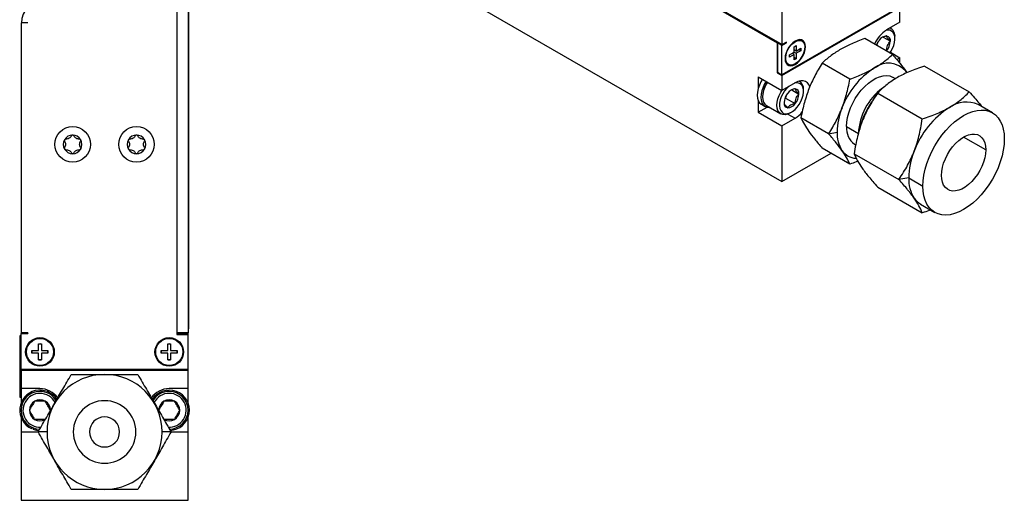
# Model space of a CAD drawing. Header units: millimetres. Extents: x 52 to 411, y 49 to 259.
# Tile 16 of 40: x 261 to 411, y 107 to 180. Entities that reach past the tile are written whole.
import ezdxf

# ---------------------------------------------------------------- set-up
doc = ezdxf.new("R2010")
doc.units = ezdxf.units.MM

msp = doc.modelspace()

# ---------------------------------------------------------------- linework, layer by layer
at = {"color": 7, "linetype": 'Continuous', "lineweight": 25}
for p, q in [((377.04, 176.08), (377.04, 214.61)), ((323.12, 186.32), (377, 155.21)), ((358.1, 187.02), (377.04, 176.08)), ((358.14, 186.84), (376.28, 176.37)), ((284.92, 182.88), (284.92, 132.2)), ((286.61, 182.88), (286.61, 132.2)), ((394.96, 181.86), (377, 171.49)), ((377, 171.39), (394.96, 181.76)), ((394.96, 179.48), (394.96, 181.76)), ((286.73, 132.79), (286.73, 181.31)), ((261.27, 132.2), (261.27, 179.38)), ((262.22, 179.38), (261.27, 179.38)), ((394.96, 179.48), (392.94, 178.31)), ((393.61, 178.54), (393.47, 178.62)), ((393.84, 174.58), (389.62, 177.02)), ((392.41, 177.23), (393.52, 176.59)), ((394.21, 176.99), (394.21, 177.22)), ((376.42, 176.45), (376.28, 176.37)), ((376.28, 176.37), (376.28, 171.81)), ((376.33, 176.34), (376.46, 176.42)), ((377, 175.95), (376.33, 176.34)), ((376.33, 176.34), (376.33, 171.88)), ((377, 175.95), (377.72, 176.37)), ((377, 171.49), (377, 175.95)), ((377.72, 176.47), (377.04, 176.08)), ((377.72, 176.37), (377.63, 176.42)), ((377.72, 176.37), (377.72, 176.47)), ((378.88, 175.75), (379.18, 175.93)), ((378.88, 174.93), (378.88, 175.75)), ((379.18, 175.93), (379.18, 175.11)), ((379.18, 175.11), (379.89, 175.52)), ((379.89, 175.16), (379.59, 175.34)), ((379.89, 175.52), (379.89, 175.16)), ((380.06, 176.63), (379.98, 176.67)), ((391.45, 175.96), (391.47, 175.98)), ((391.47, 175.98), (391.73, 176.63)), ((391.47, 175.98), (392.95, 175.13)), ((378.17, 174.52), (378.88, 174.93)), ((378.88, 174.58), (378.17, 174.17)), ((378.17, 174.17), (378.17, 174.52)), ((378.88, 174.58), (378.57, 174.76)), ((379.18, 175.11), (378.88, 175.28)), ((378.88, 174.93), (379.18, 174.76)), ((378.88, 173.76), (378.88, 174.58)), ((379.18, 173.94), (378.88, 174.11)), ((379.18, 173.94), (378.88, 173.76)), ((379.89, 175.16), (379.18, 174.76)), ((379.18, 174.76), (379.18, 173.94)), ((393.51, 174.92), (394.96, 174.08)), ((394.5, 173.82), (394.96, 174.08)), ((394.96, 173.25), (394.96, 174.08)), ((377.92, 173.11), (378, 173.06)), ((387.36, 170.84), (383.14, 173.28)), ((398.73, 172.82), (405.53, 168.9)), ((373.41, 171.18), (377, 169.11)), ((373.41, 171.18), (373.41, 169.41)), ((376.28, 171.81), (376.37, 171.86)), ((376.28, 171.81), (377, 171.39)), ((376.33, 171.88), (377, 171.49)), ((377, 171.39), (377, 169.11)), ((394.3, 170.89), (393.95, 171.09)), ((396.03, 171.8), (395.87, 172.04)), ((395.87, 172.04), (396.03, 171.8)), ((379.02, 170.28), (377, 169.11)), ((379.7, 170.5), (379.64, 170.54)), ((374.06, 168.22), (374.06, 168.1)), ((377.44, 167.88), (377.55, 167.94)), ((377.55, 167.94), (377.81, 168.59)), ((377.55, 167.94), (379.03, 167.09)), ((378.49, 169.19), (379.6, 168.55)), ((380.29, 168.95), (380.29, 169.19)), ((391.58, 168.69), (398.37, 164.77)), ((373.41, 167.56), (373.41, 165.79)), ((373.41, 165.79), (374.74, 166.56)), ((373.89, 166.99), (374.45, 166.67)), ((374.65, 166.79), (376.83, 165.53)), ((375.07, 166.53), (375.08, 166.54)), ((409.04, 165.71), (406.88, 166.95)), ((373.41, 165.79), (377, 163.72)), ((377, 163.72), (379.02, 164.88)), ((377.93, 165.51), (379.02, 164.88)), ((378.26, 165.67), (378.46, 165.79)), ((384.12, 162.49), (379.9, 164.93)), ((377, 163.72), (377, 155.21)), ((386.85, 163.6), (388.64, 162.56)), ((384.12, 162.49), (385.4, 162.76)), ((408.03, 160.06), (404.66, 162.01)), ((388.07, 160.9), (388.23, 160.81)), ((377, 155.21), (384.49, 159.54)), ((387.36, 157.88), (383.14, 160.31)), ((388, 159.47), (394.79, 155.55)), ((391.58, 154.38), (398.37, 150.46)), ((396.31, 155.78), (394.79, 155.55)), ((396.31, 155.78), (398.46, 154.54)), ((398.12, 151.77), (400.28, 150.53)), ((261.27, 139.67), (261.27, 139.67)), ((261.27, 139.3), (261.27, 139.3)), ((261.27, 135.19), (261.27, 135.19)), ((261.27, 134.37), (261.27, 134.37)), ((261.21, 126.61), (261.21, 132.08)), ((261.21, 132.08), (262.22, 132.08)), ((262.22, 132.2), (261.27, 132.2)), ((261.27, 132.08), (261.27, 132.2)), ((262.21, 132.2), (262.21, 132.08)), ((262.22, 132.08), (262.22, 132.2)), ((284.92, 132.2), (284.92, 131.95)), ((286.61, 132.2), (284.92, 132.2)), ((286.61, 132.08), (284.92, 132.08)), ((284.92, 131.95), (286.61, 131.95)), ((285.66, 132.08), (285.66, 132.2)), ((286.61, 132.79), (286.73, 132.79)), ((286.61, 132.08), (286.61, 132.2)), ((286.61, 131.95), (286.61, 132.08)), ((286.61, 126.61), (286.61, 131.95)), ((261.08, 131.76), (261.21, 131.76)), ((261.08, 130.49), (261.08, 131.76)), ((261.21, 130.49), (261.08, 130.49)), ((261.08, 123.63), (261.08, 130.49)), ((263.86, 130.5), (264.29, 130.5)), ((263.86, 129.5), (263.86, 130.5)), ((264.29, 130.5), (264.29, 129.5)), ((283.53, 129.5), (283.53, 130.5)), ((283.53, 130.5), (283.97, 130.5)), ((283.97, 130.5), (283.97, 129.5)), ((261.08, 129.68), (261.08, 129.68)), ((262.86, 129.5), (263.86, 129.5)), ((262.86, 129.07), (262.86, 129.5)), ((263.86, 129.07), (262.86, 129.07)), ((263.86, 128.06), (263.86, 129.07)), ((264.29, 129.5), (265.3, 129.5)), ((264.29, 129.07), (264.29, 128.06)), ((265.3, 129.07), (264.29, 129.07)), ((265.3, 129.28), (265.28, 129.5)), ((265.28, 129.07), (265.3, 129.28)), ((265.3, 129.5), (265.3, 129.07)), ((282.53, 129.5), (283.53, 129.5)), ((282.53, 129.07), (282.53, 129.5)), ((283.53, 129.07), (282.53, 129.07)), ((283.53, 128.06), (283.53, 129.07)), ((283.97, 129.5), (284.97, 129.5)), ((283.97, 129.07), (283.97, 128.06)), ((284.97, 129.07), (283.97, 129.07)), ((284.97, 129.28), (284.95, 129.5)), ((284.95, 129.07), (284.97, 129.28)), ((284.97, 129.5), (284.97, 129.07)), ((264.29, 128.06), (263.86, 128.06)), ((283.97, 128.06), (283.53, 128.06)), ((286.61, 126.61), (261.21, 126.61)), ((261.21, 126.61), (261.21, 126.49)), ((261.21, 126.49), (261.21, 123.69)), ((261.21, 126.49), (286.61, 126.49)), ((262.54, 126.61), (262.54, 126.49)), ((280.54, 126.49), (280.54, 126.61)), ((286.61, 126.49), (286.61, 126.61)), ((286.61, 123.69), (286.61, 126.49)), ((261.08, 123.63), (261.21, 123.63)), ((261.08, 122.36), (261.08, 123.63)), ((264.07, 123.69), (261.21, 123.69)), ((261.21, 123.69), (261.21, 121.52)), ((286.61, 123.69), (283.75, 123.69)), ((286.61, 121.52), (286.61, 123.69)), ((261.21, 122.36), (261.08, 122.36)), ((261.21, 119.26), (261.21, 117.09)), ((286.61, 117.09), (286.61, 119.26)), ((261.21, 117.09), (261.21, 106.68)), ((261.21, 117.09), (263.79, 117.09)), ((262.78, 117.6), (262.85, 117.79)), ((263.09, 117.69), (263.01, 117.51)), ((265.14, 117.09), (263.79, 117.09)), ((284.03, 117.09), (282.67, 117.09)), ((284.03, 117.09), (286.61, 117.09)), ((286.61, 106.68), (286.61, 117.09)), ((261.21, 106.68), (286.61, 106.68))]:
    msp.add_line(p, q, dxfattribs=at)
at = {"color": 7, "linetype": 'Continuous', "lineweight": 25, "flags": 128}
for points in [[(393.43, 174.82), (393.57, 175.02), (393.82, 175.47), (394.02, 175.95), (394.15, 176.42), (394.21, 176.88), (394.19, 177.29), (394.1, 177.65), (393.93, 177.94), (393.71, 178.15), (393.43, 178.27), (393.11, 178.29), (392.81, 178.23)], [(380.57, 175.74), (380.53, 176.11), (380.42, 176.42), (380.24, 176.65), (379.99, 176.79), (379.7, 176.84), (379.37, 176.78), (379.03, 176.63), (378.69, 176.38), (378.36, 176.06), (378.07, 175.68), (377.82, 175.26), (377.64, 174.81), (377.52, 174.37), (377.48, 173.95), (377.52, 173.58), (377.64, 173.27), (377.82, 173.03), (378.07, 172.89), (378.36, 172.85), (378.69, 172.91), (379.03, 173.06), (379.37, 173.3), (379.7, 173.62), (379.99, 174), (380.24, 174.43), (380.42, 174.87), (380.53, 175.32), (380.57, 175.74)], [(379.03, 173.16), (378.69, 173.01), (378.38, 172.97), (378.09, 173.02), (377.86, 173.17), (377.69, 173.41), (377.6, 173.72), (377.58, 174.1), (377.64, 174.52), (377.77, 174.96), (377.97, 175.39), (378.23, 175.79), (378.53, 176.13), (378.86, 176.41), (379.2, 176.61), (379.53, 176.71), (379.83, 176.71), (380.09, 176.61), (380.29, 176.41), (380.42, 176.13), (380.48, 175.78), (380.46, 175.38), (380.36, 174.95), (380.2, 174.51), (379.96, 174.1), (379.68, 173.72), (379.36, 173.4), (379.03, 173.16)], [(386.85, 163.6), (386.89, 164.27), (387, 164.98), (387.19, 165.71), (387.45, 166.44), (387.78, 167.17), (388.17, 167.87), (388.61, 168.54), (389.09, 169.16), (389.62, 169.72), (390.16, 170.21), (390.72, 170.63), (391.29, 170.95), (391.85, 171.19), (392.4, 171.33), (392.92, 171.37), (393.41, 171.31), (393.85, 171.15), (393.95, 171.09)], [(374.06, 170.81), (373.82, 170.42), (373.58, 169.9), (373.4, 169.38), (373.29, 168.86), (373.25, 168.37), (373.3, 167.93), (373.41, 167.55), (373.6, 167.24), (373.86, 167.01), (373.89, 166.99)], [(374.61, 170.49), (374.38, 170.1), (374.14, 169.58), (373.95, 169.06), (373.85, 168.54), (373.81, 168.05), (373.85, 167.61), (373.97, 167.22), (374.16, 166.92), (374.41, 166.69), (374.72, 166.56), (375.07, 166.53)], [(374.82, 170.37), (374.65, 170.11), (374.4, 169.61), (374.21, 169.09), (374.1, 168.59), (374.06, 168.11), (374.09, 167.67), (374.21, 167.3), (374.4, 167), (374.65, 166.79), (374.65, 166.79)], [(378.05, 169.71), (377.75, 169.43), (377.42, 169.03), (377.14, 168.59), (376.91, 168.13), (376.75, 167.65), (376.66, 167.18), (376.64, 166.74), (376.69, 166.35), (376.82, 166.03), (377.02, 165.78), (377.27, 165.61), (377.57, 165.54), (377.91, 165.57), (378.27, 165.69), (378.64, 165.91), (379.01, 166.2), (379.35, 166.56), (379.65, 166.98), (379.91, 167.44), (380.1, 167.91), (380.23, 168.39), (380.29, 168.84), (380.27, 169.26), (380.18, 169.62), (380.02, 169.91), (379.79, 170.12), (379.51, 170.23), (379.19, 170.25), (378.88, 170.2)], [(381.26, 169.63), (381.11, 169.99), (380.88, 170.28), (380.59, 170.48), (380.25, 170.58), (379.86, 170.58), (379.45, 170.48), (379.02, 170.28)], [(378.26, 165.67), (378.26, 165.67), (377.86, 165.49), (377.48, 165.4), (377.13, 165.42), (376.82, 165.53), (376.57, 165.74), (376.38, 166.04), (376.27, 166.42), (376.23, 166.85), (376.27, 167.33), (376.39, 167.84), (376.57, 168.35), (376.83, 168.85), (376.99, 169.11)], [(398.46, 154.54), (398.5, 155.36), (398.62, 156.22), (398.81, 157.1), (399.08, 158), (399.41, 158.9), (399.81, 159.78), (400.28, 160.65), (400.8, 161.48), (401.36, 162.27), (401.97, 163.01), (402.61, 163.69), (403.28, 164.3), (403.96, 164.83), (404.66, 165.27), (405.35, 165.63), (406.04, 165.89), (406.7, 166.05), (407.35, 166.12), (407.96, 166.08), (408.52, 165.94), (409.04, 165.71), (409.5, 165.38), (409.91, 164.95), (410.24, 164.44), (410.51, 163.86), (410.7, 163.2), (410.82, 162.47), (410.85, 161.69)], [(401.29, 156.17), (401.33, 156.77), (401.44, 157.41), (401.62, 158.05), (401.88, 158.7), (402.19, 159.34), (402.56, 159.95), (402.97, 160.51), (403.43, 161.03), (403.91, 161.48), (404.41, 161.85), (404.91, 162.14), (405.41, 162.34), (405.89, 162.45), (406.34, 162.46), (406.76, 162.37), (407.13, 162.19), (407.44, 161.91), (407.69, 161.56), (407.88, 161.12), (407.99, 160.62), (408.03, 160.06)], [(410.85, 161.69), (410.82, 160.87), (410.7, 160.01), (410.51, 159.13), (410.24, 158.24), (409.91, 157.34), (409.5, 156.45), (409.04, 155.59), (408.52, 154.75), (407.96, 153.96), (407.35, 153.22), (406.7, 152.55), (406.04, 151.94), (405.35, 151.41), (404.66, 150.96), (403.96, 150.61), (403.28, 150.35), (402.61, 150.18), (401.97, 150.12), (401.36, 150.16), (400.8, 150.29), (400.28, 150.53), (399.81, 150.86), (399.41, 151.28), (399.08, 151.79), (398.81, 152.38), (398.62, 153.04), (398.5, 153.76), (398.46, 154.54)], [(408.03, 160.06), (407.99, 159.46), (407.88, 158.83), (407.69, 158.18), (407.44, 157.53), (407.13, 156.9), (406.76, 156.29), (406.34, 155.72), (405.89, 155.21), (405.41, 154.76), (404.91, 154.38), (404.41, 154.09), (403.91, 153.89), (403.43, 153.79), (402.97, 153.78), (402.56, 153.87), (402.19, 154.05), (401.88, 154.32), (401.62, 154.68), (401.44, 155.11), (401.33, 155.62), (401.29, 156.17)], [(264.29, 130.48), (264.17, 130.5), (263.86, 130.48)], [(283.97, 130.48), (283.84, 130.5), (283.53, 130.48)], [(263.86, 128.08), (264.17, 128.07), (264.29, 128.08)], [(283.53, 128.08), (283.84, 128.07), (283.97, 128.08)], [(263.01, 117.51), (263.57, 117.36), (263.94, 117.32)]]:
    msp.add_lwpolyline(points, dxfattribs=at)
at = {"color": 7, "linetype": 'Continuous', "lineweight": 25}
for centre, radius in [((269.05, 160.89), 2.71), ((278.77, 160.89), 2.71), ((264.08, 129.28), 2.18), ((264.08, 129.28), 2.06), ((283.75, 129.28), 2.18), ((283.75, 129.28), 2.06)]:
    msp.add_circle(centre, radius, dxfattribs=at)
for centre, radius, start, end in [((264.76, 179.38), 3.49, 90, 180), ((392.86, 177.39), 1.36, 352.9793, 63.8438), ((395.6, 174.12), 4.96, 122.4153, 155.5161), ((393.03, 175.94), 1.46, 93.2753, 146.5166), ((392.82, 176.7), 0.707, 350.6344, 79.2103), ((379.56, 175.85), 0.92, 63.5114, 115.8077), ((393.94, 175.04), 2.73, 141.1817, 159.3042), ((391.05, 176.71), 2.46, 320.1706, 357.2768), ((378.45, 173.9), 0.95, 185.0827, 235.6089), ((397.59, 162.21), 12.2, 122.6689, 159.7419), ((393.21, 169.73), 3.52, 41.006, 128.775), ((378.14, 168.05), 4.08, 145.0935, 177.6295), ((379.12, 167.9), 1.46, 93.2753, 146.5166), ((378.9, 168.67), 0.707, 350.6344, 79.2103), ((378.91, 169.35), 1.39, 353.4215, 58.4421), ((397.79, 162.11), 9.16, 126.8745, 177.1918), ((379.79, 167.13), 2.46, 140.1706, 177.2768), ((377.14, 168.67), 2.46, 320.1706, 357.2768), ((378.03, 167.13), 0.707, 170.6344, 259.2103), ((377.81, 167.9), 1.46, 273.2753, 326.5166), ((395.73, 162.56), 10.33, 157.9788, 178.8918), ((400.38, 160.59), 11.84, 142.9239, 165.4645), ((409.77, 155.18), 13.47, 122.6689, 159.7419), ((405.08, 162.82), 4.51, 66.4223, 124.8882), ((376.81, 168.54), 4.27, 301.1027, 320.4972), ((389.79, 163.3), 2.95, 174.3087, 234.3791), ((269.05, 160.89), 1.42, 90, 150), ((269.05, 160.89), 1.42, 30, 90), ((278.77, 160.89), 1.42, 90, 150), ((278.77, 160.89), 1.42, 30, 90), ((390.26, 162.56), 4.87, 177.6485, 212.3492), ((269.05, 160.89), 1.42, 150, 210), ((269.05, 160.89), 1.42, 330, 30), ((278.77, 160.89), 1.42, 150, 210), ((278.77, 160.89), 1.42, 330, 30), ((269.05, 160.89), 1.42, 210, 270), ((269.05, 160.89), 1.42, 270, 330), ((278.77, 160.89), 1.42, 210, 270), ((278.77, 160.89), 1.42, 270, 330), ((388.43, 161.53), 2.77, 214.6279, 266.9989), ((407.71, 155.56), 11.41, 157.9788, 178.8918), ((401.68, 155.56), 5.38, 177.6485, 212.3492), ((399.67, 154.43), 3.07, 214.5127, 239.7953), ((264.08, 129.28), 1.22, 169.8001, 190.1999), ((283.75, 129.28), 1.22, 169.8001, 190.1999), ((273.91, 117.09), 8.76, 0, 180), ((264.07, 120.39), 3.07, 32.1865, 245.1835), ((264.07, 120.39), 2.87, 89.8831, 269.8036), ((264.07, 120.39), 2.58, 89.8831, 273.1686), ((264.07, 120.39), 3.3, 34.5752, 90), ((264.07, 120.39), 2.87, 30.1023, 89.8831), ((264.07, 120.39), 2.58, 26.6292, 89.8831), ((283.75, 120.39), 3.3, 90, 145.6275), ((283.75, 120.39), 3.07, 272.3238, 147.8476), ((283.75, 120.39), 2.87, 89.8831, 150.0449), ((283.75, 120.39), 2.58, 89.8831, 153.5998), ((283.75, 120.39), 2.58, 266.1545, 89.8831), ((283.75, 120.39), 2.87, 270.1137, 89.8831), ((264.07, 120.39), 1.6, 119.8831, 179.8831), ((264.07, 120.39), 1.6, 59.8831, 119.8831), ((264.07, 120.39), 1.6, 359.8831, 59.8831), ((273.91, 117.09), 4.76, 0, 180), ((283.75, 120.39), 1.6, 119.8831, 179.8831), ((283.75, 120.39), 1.6, 59.8831, 119.8831), ((283.75, 120.39), 1.6, 359.8831, 59.8831), ((264.07, 120.39), 1.6, 179.8831, 239.8831), ((283.75, 120.39), 1.6, 299.8831, 359.8831), ((264.07, 120.39), 1.6, 239.8831, 299.8831), ((273.91, 117.09), 2.29, 0, 180), ((283.75, 120.39), 1.6, 239.8831, 299.8831), ((273.91, 117.09), 8.76, 180, 0), ((273.91, 117.09), 4.76, 180, 0), ((273.91, 117.09), 2.29, 180, 0)]:
    msp.add_arc(centre, radius, start, end, dxfattribs=at)
for points, knots in [([(389.62, 177.02), (388.88, 176.75), (388.24, 176.49), (387.04, 175.96), (386.5, 175.68), (385.98, 175.38)], [0, 0, 0, 0, 0.5, 0.5, 1, 1, 1, 1]), ([(392.95, 177.4), (392.87, 177.38), (392.65, 177.34), (392.47, 177.26), (392.36, 177.21)], [0, 0, 0, 0, 0.386069, 1, 1, 1, 1]), ([(393.52, 176.59), (393.43, 176.68), (393.35, 176.76), (393.2, 176.93), (393.13, 177.01), (392.98, 177.22), (392.95, 177.32), (392.95, 177.4)], [0, 0, 0, 0, 0.25, 0.25, 0.5, 0.5, 1, 1, 1, 1]), ([(385.98, 175.38), (385.46, 175.08), (384.98, 174.77), (384.05, 174.08), (383.6, 173.71), (383.14, 173.28)], [0, 0, 0, 0, 0.5, 0.5, 1, 1, 1, 1]), ([(392.95, 175.13), (392.95, 175.27), (392.96, 175.4), (393, 175.68), (393.03, 175.81), (393.18, 176.2), (393.34, 176.41), (393.52, 176.59)], [0, 0, 0, 0, 0.25, 0.25, 0.5, 0.5, 1, 1, 1, 1]), ([(391.01, 172.48), (391.53, 172.78), (392.01, 173.09), (392.93, 173.78), (393.38, 174.16), (393.84, 174.58)], [0, 0, 0, 0, 0.5, 0.5, 1, 1, 1, 1]), ([(393.84, 174.58), (394.28, 174.07), (394.66, 173.63), (395.32, 172.8), (395.61, 172.41), (395.87, 172.04)], [0, 0, 0, 0, 0.5, 0.5, 1, 1, 1, 1]), ([(383.14, 173.28), (382.7, 172.58), (382.33, 171.93), (381.67, 170.64), (381.38, 170.01), (381.12, 169.34)], [0, 0, 0, 0, 0.5, 0.5, 1, 1, 1, 1]), ([(387.36, 170.84), (388.1, 171.11), (388.75, 171.37), (389.94, 171.9), (390.49, 172.18), (391.01, 172.48)], [0, 0, 0, 0, 0.5, 0.5, 1, 1, 1, 1]), ([(398.73, 172.82), (397.88, 172.55), (397.14, 172.28), (395.78, 171.71), (395.18, 171.41), (394.6, 171.08)], [0, 0, 0, 0, 0.5, 0.5, 1, 1, 1, 1]), ([(394.6, 171.08), (394.03, 170.75), (393.51, 170.4), (392.52, 169.62), (392.05, 169.19), (391.58, 168.69)], [0, 0, 0, 0, 0.5, 0.5, 1, 1, 1, 1]), ([(379.03, 169.36), (378.95, 169.35), (378.74, 169.3), (378.56, 169.22), (378.44, 169.18)], [0, 0, 0, 0, 0.386069, 1, 1, 1, 1]), ([(379.6, 168.55), (379.51, 168.64), (379.43, 168.73), (379.28, 168.89), (379.21, 168.97), (379.06, 169.19), (379.03, 169.29), (379.03, 169.36)], [0, 0, 0, 0, 0.25, 0.25, 0.5, 0.5, 1, 1, 1, 1]), ([(386.15, 166.43), (386.41, 167.1), (386.63, 167.78), (387.03, 169.22), (387.2, 169.99), (387.36, 170.84)], [0, 0, 0, 0, 0.5, 0.5, 1, 1, 1, 1]), ([(379.03, 167.09), (379.03, 167.23), (379.04, 167.37), (379.08, 167.64), (379.11, 167.78), (379.26, 168.16), (379.42, 168.37), (379.6, 168.55)], [0, 0, 0, 0, 0.25, 0.25, 0.5, 0.5, 1, 1, 1, 1]), ([(381.12, 169.34), (380.86, 168.66), (380.64, 167.99), (380.24, 166.54), (380.06, 165.78), (379.9, 164.93)], [0, 0, 0, 0, 0.5, 0.5, 1, 1, 1, 1]), ([(391.58, 168.69), (391.05, 167.95), (390.61, 167.25), (389.85, 165.84), (389.52, 165.14), (389.23, 164.4)], [0, 0, 0, 0, 0.5, 0.5, 1, 1, 1, 1]), ([(402.5, 166.52), (403.08, 166.85), (403.6, 167.2), (404.59, 167.98), (405.06, 168.41), (405.53, 168.9)], [0, 0, 0, 0, 0.5, 0.5, 1, 1, 1, 1]), ([(405.53, 168.9), (405.8, 168.6), (406.32, 168.01), (406.96, 167.25), (407.28, 166.82), (407.4, 166.65)], [0, 0, 0, 0, 0.391216, 0.751407, 1, 1, 1, 1]), ([(377.33, 167.25), (377.33, 167.21), (377.34, 167.17), (377.38, 167.06), (377.41, 167), (377.56, 166.79), (377.72, 166.62), (377.89, 166.44)], [0, 0, 0, 0, 0.25, 0.25, 0.5, 0.5, 1, 1, 1, 1]), ([(379.03, 167.09), (378.9, 167.07), (378.77, 167.04), (378.52, 166.96), (378.41, 166.91), (378.21, 166.8), (378.13, 166.73), (377.99, 166.59), (377.94, 166.51), (377.89, 166.44)], [0, 0, 0, 0, 0.25, 0.25, 0.5, 0.5, 0.75, 0.75, 1, 1, 1, 1]), ([(384.12, 162.49), (384.56, 163.18), (384.94, 163.83), (385.6, 165.12), (385.89, 165.76), (386.15, 166.43)], [0, 0, 0, 0, 0.5, 0.5, 1, 1, 1, 1]), ([(398.37, 164.77), (399.23, 165.04), (399.97, 165.32), (401.32, 165.89), (401.93, 166.19), (402.5, 166.52)], [0, 0, 0, 0, 0.5, 0.5, 1, 1, 1, 1]), ([(379.9, 164.93), (380.06, 164.58), (380.24, 164.25), (380.64, 163.57), (380.86, 163.22), (381.12, 162.85)], [0, 0, 0, 0, 0.5, 0.5, 1, 1, 1, 1]), ([(389.23, 164.4), (388.95, 163.66), (388.71, 162.91), (388.31, 161.3), (388.14, 160.44), (388, 159.47)], [0, 0, 0, 0, 0.5, 0.5, 1, 1, 1, 1]), ([(397.14, 159.84), (397.42, 160.58), (397.66, 161.33), (398.06, 162.95), (398.23, 163.81), (398.37, 164.77)], [0, 0, 0, 0, 0.5, 0.5, 1, 1, 1, 1]), ([(268.87, 162.2), (268.83, 162.12), (268.78, 162.05), (268.66, 161.92), (268.59, 161.86), (268.43, 161.77), (268.35, 161.74), (268.17, 161.7), (268.09, 161.7), (268, 161.7)], [0, 0, 0, 0, 0.25, 0.25, 0.5, 0.5, 0.75, 0.75, 1, 1, 1, 1]), ([(269.05, 162.31), (269.01, 162.31), (268.97, 162.3), (268.9, 162.26), (268.88, 162.23), (268.87, 162.2)], [0, 0, 0, 0, 0.5, 0.5, 1, 1, 1, 1]), ([(269.23, 162.2), (269.21, 162.23), (269.19, 162.26), (269.12, 162.3), (269.09, 162.31), (269.05, 162.31)], [0, 0, 0, 0, 0.5, 0.5, 1, 1, 1, 1]), ([(270.09, 161.7), (270.01, 161.7), (269.92, 161.7), (269.75, 161.74), (269.66, 161.77), (269.5, 161.86), (269.43, 161.92), (269.31, 162.05), (269.26, 162.12), (269.23, 162.2)], [0, 0, 0, 0, 0.25, 0.25, 0.5, 0.5, 0.75, 0.75, 1, 1, 1, 1]), ([(278.59, 162.2), (278.55, 162.12), (278.51, 162.05), (278.39, 161.92), (278.32, 161.86), (278.16, 161.77), (278.07, 161.74), (277.9, 161.7), (277.81, 161.7), (277.73, 161.7)], [0, 0, 0, 0, 0.25, 0.25, 0.5, 0.5, 0.75, 0.75, 1, 1, 1, 1]), ([(278.77, 162.31), (278.73, 162.31), (278.69, 162.3), (278.63, 162.26), (278.6, 162.23), (278.59, 162.2)], [0, 0, 0, 0, 0.5, 0.5, 1, 1, 1, 1]), ([(278.95, 162.2), (278.93, 162.23), (278.91, 162.26), (278.85, 162.3), (278.81, 162.31), (278.77, 162.31)], [0, 0, 0, 0, 0.5, 0.5, 1, 1, 1, 1]), ([(279.81, 161.7), (279.73, 161.7), (279.64, 161.7), (279.47, 161.74), (279.38, 161.77), (279.22, 161.86), (279.15, 161.92), (279.03, 162.05), (278.98, 162.12), (278.95, 162.2)], [0, 0, 0, 0, 0.25, 0.25, 0.5, 0.5, 0.75, 0.75, 1, 1, 1, 1]), ([(381.12, 162.85), (381.38, 162.48), (381.67, 162.1), (382.33, 161.27), (382.7, 160.82), (383.14, 160.31)], [0, 0, 0, 0, 0.5, 0.5, 1, 1, 1, 1]), ([(386.15, 159.95), (385.89, 160.32), (385.6, 160.7), (384.94, 161.53), (384.56, 161.98), (384.12, 162.49)], [0, 0, 0, 0, 0.5, 0.5, 1, 1, 1, 1]), ([(267.81, 161.6), (267.79, 161.57), (267.79, 161.53), (267.79, 161.45), (267.8, 161.42), (267.82, 161.39)], [0, 0, 0, 0, 0.5, 0.5, 1, 1, 1, 1]), ([(267.82, 160.39), (267.8, 160.37), (267.79, 160.33), (267.79, 160.25), (267.79, 160.21), (267.81, 160.18)], [0, 0, 0, 0, 0.5, 0.5, 1, 1, 1, 1]), ([(268, 161.7), (267.97, 161.71), (267.93, 161.7), (267.86, 161.67), (267.83, 161.64), (267.81, 161.6)], [0, 0, 0, 0, 0.5, 0.5, 1, 1, 1, 1]), ([(267.82, 161.39), (267.87, 161.32), (267.91, 161.25), (267.96, 161.08), (267.98, 160.98), (267.98, 160.8), (267.96, 160.71), (267.91, 160.54), (267.87, 160.46), (267.82, 160.39)], [0, 0, 0, 0, 0.25, 0.25, 0.5, 0.5, 0.75, 0.75, 1, 1, 1, 1]), ([(270.28, 161.6), (270.26, 161.64), (270.23, 161.66), (270.16, 161.7), (270.12, 161.71), (270.09, 161.7)], [0, 0, 0, 0, 0.5, 0.5, 1, 1, 1, 1]), ([(270.27, 160.39), (270.22, 160.46), (270.18, 160.54), (270.13, 160.71), (270.11, 160.8), (270.11, 160.98), (270.13, 161.08), (270.18, 161.24), (270.22, 161.32), (270.27, 161.39)], [0, 0, 0, 0, 0.25, 0.25, 0.5, 0.5, 0.75, 0.75, 1, 1, 1, 1]), ([(270.27, 161.39), (270.29, 161.42), (270.3, 161.45), (270.31, 161.53), (270.3, 161.57), (270.28, 161.6)], [0, 0, 0, 0, 0.5, 0.5, 1, 1, 1, 1]), ([(270.28, 160.18), (270.3, 160.21), (270.31, 160.25), (270.3, 160.33), (270.29, 160.37), (270.27, 160.39)], [0, 0, 0, 0, 0.5, 0.5, 1, 1, 1, 1]), ([(277.54, 161.6), (277.52, 161.57), (277.51, 161.53), (277.51, 161.45), (277.53, 161.42), (277.55, 161.39)], [0, 0, 0, 0, 0.5, 0.5, 1, 1, 1, 1]), ([(277.55, 160.39), (277.53, 160.37), (277.51, 160.33), (277.51, 160.25), (277.52, 160.21), (277.54, 160.18)], [0, 0, 0, 0, 0.5, 0.5, 1, 1, 1, 1]), ([(277.73, 161.7), (277.69, 161.71), (277.65, 161.7), (277.59, 161.67), (277.56, 161.64), (277.54, 161.6)], [0, 0, 0, 0, 0.5, 0.5, 1, 1, 1, 1]), ([(277.55, 161.39), (277.59, 161.32), (277.63, 161.25), (277.69, 161.08), (277.7, 160.98), (277.7, 160.8), (277.69, 160.71), (277.63, 160.54), (277.59, 160.46), (277.55, 160.39)], [0, 0, 0, 0, 0.25, 0.25, 0.5, 0.5, 0.75, 0.75, 1, 1, 1, 1]), ([(280, 161.6), (279.98, 161.64), (279.95, 161.66), (279.88, 161.7), (279.85, 161.71), (279.81, 161.7)], [0, 0, 0, 0, 0.5, 0.5, 1, 1, 1, 1]), ([(279.99, 160.39), (279.94, 160.46), (279.91, 160.54), (279.85, 160.71), (279.84, 160.8), (279.84, 160.98), (279.85, 161.08), (279.91, 161.24), (279.94, 161.32), (279.99, 161.39)], [0, 0, 0, 0, 0.25, 0.25, 0.5, 0.5, 0.75, 0.75, 1, 1, 1, 1]), ([(279.99, 161.39), (280.01, 161.42), (280.03, 161.45), (280.03, 161.53), (280.02, 161.57), (280, 161.6)], [0, 0, 0, 0, 0.5, 0.5, 1, 1, 1, 1]), ([(280, 160.18), (280.02, 160.21), (280.03, 160.25), (280.03, 160.33), (280.01, 160.37), (279.99, 160.39)], [0, 0, 0, 0, 0.5, 0.5, 1, 1, 1, 1]), ([(267.81, 160.18), (267.83, 160.15), (267.86, 160.12), (267.93, 160.09), (267.97, 160.08), (268, 160.08)], [0, 0, 0, 0, 0.5, 0.5, 1, 1, 1, 1]), ([(268, 160.08), (268.09, 160.09), (268.17, 160.08), (268.35, 160.05), (268.43, 160.01), (268.59, 159.92), (268.66, 159.86), (268.78, 159.73), (268.83, 159.66), (268.87, 159.58)], [0, 0, 0, 0, 0.25, 0.25, 0.5, 0.5, 0.75, 0.75, 1, 1, 1, 1]), ([(268.87, 159.58), (268.88, 159.55), (268.91, 159.52), (268.97, 159.48), (269.01, 159.47), (269.05, 159.47)], [0, 0, 0, 0, 0.5, 0.5, 1, 1, 1, 1]), ([(269.05, 159.47), (269.09, 159.47), (269.12, 159.48), (269.19, 159.52), (269.21, 159.55), (269.23, 159.58)], [0, 0, 0, 0, 0.5, 0.5, 1, 1, 1, 1]), ([(269.23, 159.58), (269.26, 159.66), (269.31, 159.73), (269.43, 159.86), (269.5, 159.92), (269.66, 160.01), (269.75, 160.05), (269.92, 160.08), (270.01, 160.09), (270.09, 160.08)], [0, 0, 0, 0, 0.25, 0.25, 0.5, 0.5, 0.75, 0.75, 1, 1, 1, 1]), ([(270.09, 160.08), (270.12, 160.08), (270.16, 160.09), (270.23, 160.12), (270.26, 160.15), (270.28, 160.18)], [0, 0, 0, 0, 0.5, 0.5, 1, 1, 1, 1]), ([(277.54, 160.18), (277.56, 160.15), (277.59, 160.12), (277.65, 160.09), (277.69, 160.08), (277.73, 160.08)], [0, 0, 0, 0, 0.5, 0.5, 1, 1, 1, 1]), ([(277.73, 160.08), (277.81, 160.09), (277.89, 160.08), (278.07, 160.05), (278.16, 160.01), (278.32, 159.92), (278.39, 159.86), (278.51, 159.73), (278.55, 159.66), (278.59, 159.58)], [0, 0, 0, 0, 0.25, 0.25, 0.5, 0.5, 0.75, 0.75, 1, 1, 1, 1]), ([(278.59, 159.58), (278.6, 159.55), (278.63, 159.52), (278.69, 159.48), (278.73, 159.47), (278.77, 159.47)], [0, 0, 0, 0, 0.5, 0.5, 1, 1, 1, 1]), ([(278.77, 159.47), (278.81, 159.47), (278.85, 159.48), (278.91, 159.52), (278.93, 159.55), (278.95, 159.58)], [0, 0, 0, 0, 0.5, 0.5, 1, 1, 1, 1]), ([(278.95, 159.58), (278.98, 159.66), (279.03, 159.73), (279.15, 159.86), (279.22, 159.92), (279.38, 160.01), (279.47, 160.05), (279.64, 160.08), (279.73, 160.09), (279.81, 160.08)], [0, 0, 0, 0, 0.25, 0.25, 0.5, 0.5, 0.75, 0.75, 1, 1, 1, 1]), ([(279.81, 160.08), (279.85, 160.08), (279.88, 160.09), (279.95, 160.12), (279.98, 160.15), (280, 160.18)], [0, 0, 0, 0, 0.5, 0.5, 1, 1, 1, 1]), ([(387.36, 157.88), (387.2, 158.23), (387.03, 158.56), (386.63, 159.24), (386.41, 159.58), (386.15, 159.95)], [0, 0, 0, 0, 0.5, 0.5, 1, 1, 1, 1]), ([(388, 159.47), (388.14, 159.11), (388.31, 158.76), (388.71, 158.03), (388.95, 157.66), (389.23, 157.25)], [0, 0, 0, 0, 0.5, 0.5, 1, 1, 1, 1]), ([(394.79, 155.55), (395.32, 156.3), (395.76, 157), (396.52, 158.4), (396.85, 159.1), (397.14, 159.84)], [0, 0, 0, 0, 0.5, 0.5, 1, 1, 1, 1]), ([(388.55, 158.33), (388.46, 158.3), (388.08, 158.14), (387.68, 157.99), (387.36, 157.88)], [0, 0, 0, 0, 0.221486, 1, 1, 1, 1]), ([(389.23, 157.25), (389.52, 156.84), (389.85, 156.41), (390.61, 155.48), (391.05, 154.97), (391.58, 154.38)], [0, 0, 0, 0, 0.5, 0.5, 1, 1, 1, 1]), ([(397.14, 152.69), (396.85, 153.09), (396.52, 153.52), (395.76, 154.46), (395.32, 154.97), (394.79, 155.55)], [0, 0, 0, 0, 0.5, 0.5, 1, 1, 1, 1]), ([(398.37, 150.46), (398.23, 150.82), (398.06, 151.17), (397.66, 151.9), (397.42, 152.28), (397.14, 152.69)], [0, 0, 0, 0, 0.5, 0.5, 1, 1, 1, 1]), ([(399.64, 150.9), (399.57, 150.87), (399.16, 150.71), (398.73, 150.58), (398.37, 150.46)], [0, 0, 0, 0, 0.162475, 1, 1, 1, 1]), ([(266.32, 121.47), (266.72, 122.17), (267.12, 122.87), (267.95, 124.3), (268.38, 125.04), (268.85, 125.85)], [0, 0, 0, 0, 0.5, 0.5, 1, 1, 1, 1]), ([(268.85, 125.85), (269.79, 125.85), (270.64, 125.85), (272.3, 125.85), (273.1, 125.85), (273.91, 125.85)], [0, 0, 0, 0, 0.5, 0.5, 1, 1, 1, 1]), ([(273.91, 125.85), (274.72, 125.85), (275.52, 125.85), (277.17, 125.85), (278.03, 125.85), (278.97, 125.85)], [0, 0, 0, 0, 0.5, 0.5, 1, 1, 1, 1]), ([(278.97, 125.85), (279.44, 125.04), (279.86, 124.3), (280.69, 122.87), (281.09, 122.17), (281.5, 121.47)], [0, 0, 0, 0, 0.5, 0.5, 1, 1, 1, 1]), ([(263.27, 121.78), (263.2, 121.67), (263.14, 121.56), (263.01, 121.33), (262.94, 121.21), (262.72, 120.85), (262.59, 120.61), (262.46, 120.4)], [0, 0, 0, 0, 0.25, 0.25, 0.5, 0.5, 1, 1, 1, 1]), ([(264.87, 121.78), (264.75, 121.78), (264.61, 121.78), (264.35, 121.78), (264.21, 121.78), (263.93, 121.78), (263.79, 121.78), (263.52, 121.78), (263.39, 121.78), (263.27, 121.78)], [0, 0, 0, 0, 0.25, 0.25, 0.5, 0.5, 0.75, 0.75, 1, 1, 1, 1]), ([(263.79, 117.09), (264.26, 117.9), (264.69, 118.64), (265.51, 120.08), (265.91, 120.77), (266.32, 121.47)], [0, 0, 0, 0, 0.5, 0.5, 1, 1, 1, 1]), ([(265.67, 120.39), (265.61, 120.5), (265.54, 120.61), (265.41, 120.84), (265.34, 120.96), (265.13, 121.32), (265, 121.56), (264.87, 121.78)], [0, 0, 0, 0, 0.25, 0.25, 0.5, 0.5, 1, 1, 1, 1]), ([(281.5, 121.47), (281.9, 120.77), (282.3, 120.08), (283.13, 118.64), (283.56, 117.9), (284.03, 117.09)], [0, 0, 0, 0, 0.5, 0.5, 1, 1, 1, 1]), ([(282.95, 121.78), (282.89, 121.67), (282.82, 121.56), (282.69, 121.33), (282.62, 121.21), (282.41, 120.85), (282.27, 120.61), (282.15, 120.4)], [0, 0, 0, 0, 0.25, 0.25, 0.5, 0.5, 1, 1, 1, 1]), ([(284.55, 121.78), (284.43, 121.78), (284.3, 121.78), (284.03, 121.78), (283.89, 121.78), (283.61, 121.78), (283.47, 121.78), (283.21, 121.78), (283.07, 121.78), (282.95, 121.78)], [0, 0, 0, 0, 0.25, 0.25, 0.5, 0.5, 0.75, 0.75, 1, 1, 1, 1]), ([(285.35, 120.39), (285.29, 120.5), (285.23, 120.61), (285.1, 120.84), (285.03, 120.96), (284.82, 121.32), (284.68, 121.56), (284.55, 121.78)], [0, 0, 0, 0, 0.25, 0.25, 0.5, 0.5, 1, 1, 1, 1]), ([(262.46, 120.4), (262.52, 120.29), (262.59, 120.18), (262.72, 119.95), (262.79, 119.82), (263, 119.46), (263.13, 119.22), (263.26, 119)], [0, 0, 0, 0, 0.25, 0.25, 0.5, 0.5, 1, 1, 1, 1]), ([(284.55, 119), (284.61, 119.11), (284.68, 119.22), (284.81, 119.45), (284.88, 119.57), (285.09, 119.93), (285.23, 120.17), (285.35, 120.39)], [0, 0, 0, 0, 0.25, 0.25, 0.5, 0.5, 1, 1, 1, 1]), ([(264.86, 119), (264.74, 119), (264.61, 119), (264.34, 119), (264.2, 119), (263.92, 119), (263.78, 119), (263.51, 119), (263.38, 119), (263.26, 119)], [0, 0, 0, 0, 0.25, 0.25, 0.5, 0.5, 0.75, 0.75, 1, 1, 1, 1]), ([(284.55, 119), (284.42, 119), (284.29, 119), (284.03, 119), (283.89, 119), (283.61, 119), (283.47, 119), (283.2, 119), (283.07, 119), (282.95, 119)], [0, 0, 0, 0, 0.25, 0.25, 0.5, 0.5, 0.75, 0.75, 1, 1, 1, 1]), ([(266.32, 112.71), (265.91, 113.41), (265.51, 114.1), (264.69, 115.54), (264.26, 116.28), (263.79, 117.09)], [0, 0, 0, 0, 0.5, 0.5, 1, 1, 1, 1]), ([(284.03, 117.09), (283.56, 116.28), (283.13, 115.54), (282.3, 114.1), (281.9, 113.41), (281.5, 112.71)], [0, 0, 0, 0, 0.5, 0.5, 1, 1, 1, 1]), ([(268.85, 108.33), (268.38, 109.14), (267.95, 109.88), (267.12, 111.31), (266.72, 112), (266.32, 112.71)], [0, 0, 0, 0, 0.5, 0.5, 1, 1, 1, 1]), ([(281.5, 112.71), (281.09, 112), (280.69, 111.31), (279.86, 109.88), (279.44, 109.14), (278.97, 108.33)], [0, 0, 0, 0, 0.5, 0.5, 1, 1, 1, 1]), ([(273.91, 108.33), (273.1, 108.33), (272.3, 108.33), (270.64, 108.33), (269.79, 108.33), (268.85, 108.33)], [0, 0, 0, 0, 0.5, 0.5, 1, 1, 1, 1]), ([(278.97, 108.33), (278.03, 108.33), (277.17, 108.33), (275.52, 108.33), (274.72, 108.33), (273.91, 108.33)], [0, 0, 0, 0, 0.5, 0.5, 1, 1, 1, 1])]:
    msp.add_open_spline(points, degree=3, knots=knots, dxfattribs=at)

doc.saveas('drawing.dxf')
